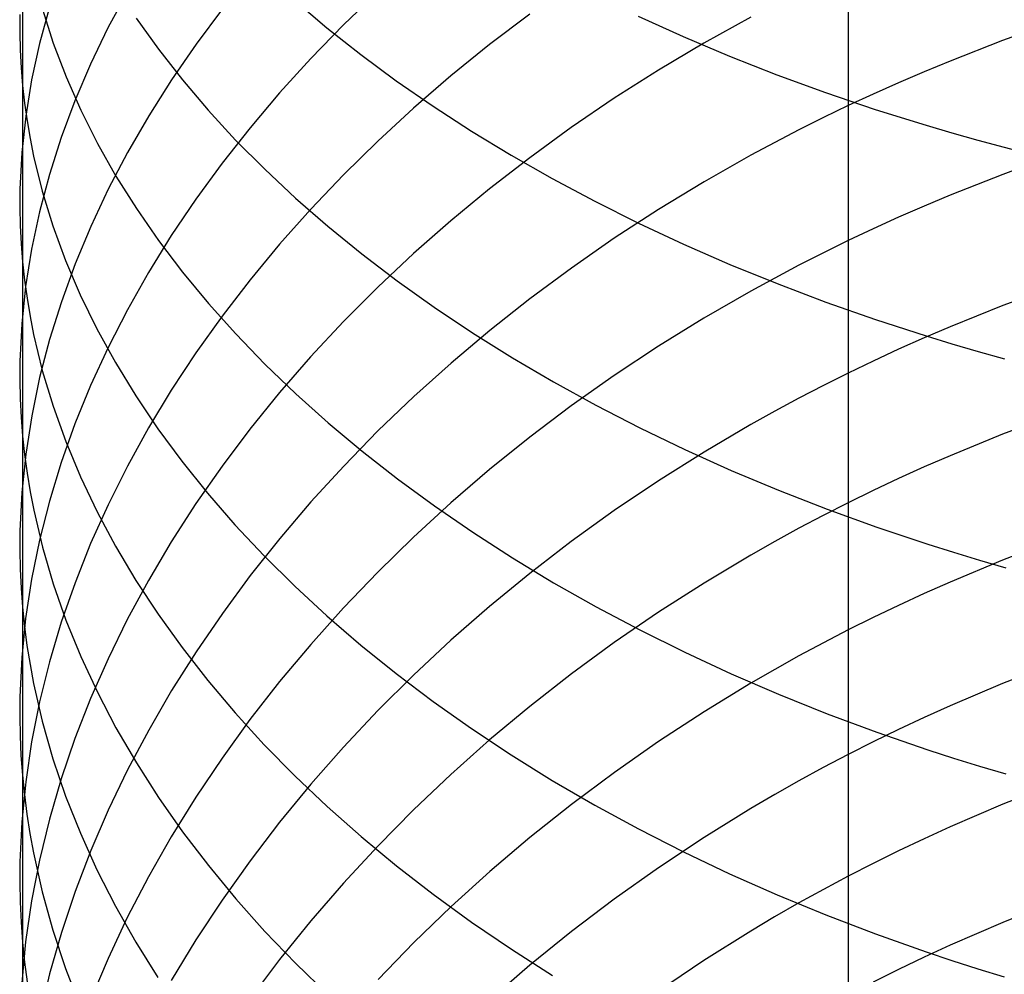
# Model space of a CAD drawing. Extents: x -383 to 1849, y -1185 to -529.
# Tile 24 of 256: x -381 to -373, y -1074 to -1066. Entities that reach past the tile are written whole.
import ezdxf

# ---------------------------------------------------------------- set-up
doc = ezdxf.new("R2010")
doc.units = 0
doc.layers.add('PREDEFINITO', color=7, linetype='CONTINUOUS')

msp = doc.modelspace()

# ---------------------------------------------------------------- linework, layer by layer
at = {"layer": 'PREDEFINITO'}
for p, q in [((-381.0808, -1065.1855, 649.9534), (-381.0811, -1066.6465, 648.9623)), ((-380.2258, -1065.8815, 642.4016), (-380.3833, -1066.1753, 642.7634)), ((-378.1808, -1065.8831, 637.4324), (-378.4606, -1066.1518, 637.734)), ((-378.8594, -1065.9514, 657.6586), (-378.5957, -1066.1746, 658.0091)), ((-381.102, -1066.0675, 648.1789), (-381.1032, -1066.2125, 648.3749)), ((-380.8611, -1066.006, 645.249), (-380.942, -1066.3018, 645.6306)), ((-380.9183, -1066.024, 651.1397), (-380.8304, -1066.3006, 651.532)), ((-379.4498, -1066.0215, 640.0173), (-379.6641, -1066.3086, 640.3553)), ((-376.9403, -1066.0635, 635.3201), (-377.2682, -1066.312, 635.5864)), ((-376.0539, -1066.0812, 661.5479), (-375.6865, -1066.2471, 661.8254)), ((-380.153, -1066.0951, 654.4545), (-379.9716, -1066.3493, 654.8335)), ((-378.4606, -1066.1518, 637.734), (-378.7279, -1066.4261, 638.0424)), ((-375.1358, -1066.0869, 633.1385), (-375.5181, -1066.2992, 633.3546)), ((-372.6427, -1066.1227, 631.0767), (-373.0798, -1066.2792, 631.226)), ((-381.1032, -1066.2125, 648.3749), (-381.1002, -1066.3573, 648.5708)), ((-380.3833, -1066.1753, 642.7634), (-380.5259, -1066.4716, 643.1287)), ((-378.5957, -1066.1746, 658.0091), (-378.3193, -1066.3931, 658.3527)), ((-380.942, -1066.3018, 645.6306), (-381.0068, -1066.5986, 646.0139)), ((-380.8304, -1066.3006, 651.532), (-380.7261, -1066.5753, 651.9221)), ((-379.6641, -1066.3086, 640.3553), (-379.8647, -1066.5997, 640.6983)), ((-377.2682, -1066.312, 635.5864), (-377.5844, -1066.5676, 635.8609)), ((-375.5181, -1066.2992, 633.3546), (-375.89, -1066.5206, 633.5805)), ((-375.6865, -1066.2471, 661.8254), (-375.3091, -1066.4063, 662.0923)), ((-373.0798, -1066.2792, 631.226), (-373.509, -1066.446, 631.386)), ((-381.1002, -1066.3573, 648.5708), (-381.0928, -1066.502, 648.7666)), ((-379.9716, -1066.3493, 654.8335), (-379.7756, -1066.6001, 655.208)), ((-378.3193, -1066.3931, 658.3527), (-378.0305, -1066.6066, 658.689)), ((-380.5259, -1066.4716, 643.1287), (-380.6534, -1066.7701, 643.4972)), ((-378.7279, -1066.4261, 638.0424), (-378.9823, -1066.7057, 638.3572)), ((-375.3091, -1066.4063, 662.0923), (-374.9219, -1066.5584, 662.3483)), ((-373.509, -1066.446, 631.386), (-373.7204, -1066.5332, 631.47)), ((-381.0928, -1066.502, 648.7666), (-381.0811, -1066.6465, 648.9623)), ((-375.89, -1066.5206, 633.5805), (-376.2512, -1066.7505, 633.8158)), ((-374.9219, -1066.5584, 662.3483), (-374.5253, -1066.7034, 662.5931)), ((-373.7204, -1066.5332, 631.47), (-373.9296, -1066.623, 631.5566)), ((-381.0068, -1066.5986, 646.0139), (-381.0552, -1066.896, 646.3984)), ((-380.7261, -1066.5753, 651.9221), (-380.6058, -1066.8478, 652.3096)), ((-379.8647, -1066.5997, 640.6983), (-380.0511, -1066.8943, 641.046)), ((-379.7756, -1066.6001, 655.208), (-379.5653, -1066.8472, 655.5776)), ((-378.0305, -1066.6066, 658.689), (-377.7295, -1066.8148, 659.0177)), ((-377.5844, -1066.5676, 635.8609), (-377.8887, -1066.83, 636.1431)), ((-373.9296, -1066.623, 631.5566), (-374.1365, -1066.7154, 631.6459)), ((-381.0811, -1066.6465, 648.9623), (-381.0811, -1068.0858, 647.9416)), ((-381.0811, -1066.6465, 648.9623), (-381.065, -1066.7909, 649.1579)), ((-378.9823, -1066.7057, 638.3572), (-379.2236, -1066.9903, 638.6781)), ((-374.5253, -1066.7034, 662.5931), (-374.1195, -1066.8408, 662.8262)), ((-374.1365, -1066.7154, 631.6459), (-374.3411, -1066.8103, 631.7379)), ((-381.065, -1066.7909, 649.1579), (-381.0445, -1066.9349, 649.3532)), ((-380.6534, -1066.7701, 643.4972), (-380.7655, -1067.0706, 643.8684)), ((-376.2512, -1066.7505, 633.8158), (-376.6016, -1066.9888, 634.0601)), ((-380.6058, -1066.8478, 652.3096), (-380.4697, -1067.1179, 652.6942)), ((-379.5653, -1066.8472, 655.5776), (-379.3412, -1067.0906, 655.942)), ((-377.8887, -1066.83, 636.1431), (-378.1809, -1067.0988, 636.4327)), ((-377.7295, -1066.8148, 659.0177), (-377.4167, -1067.0176, 659.3384)), ((-374.3411, -1066.8103, 631.7379), (-374.5433, -1066.9077, 631.8325)), ((-374.1195, -1066.8408, 662.8262), (-373.7049, -1066.9706, 663.0472)), ((-381.0552, -1066.896, 646.3984), (-381.0872, -1067.1937, 646.7838)), ((-381.0445, -1066.9349, 649.3532), (-381.0198, -1067.0787, 649.5483)), ((-380.0511, -1066.8943, 641.046), (-380.2232, -1067.1922, 641.3979)), ((-374.5433, -1066.9077, 631.8325), (-374.7431, -1067.0076, 631.9297)), ((-379.2236, -1066.9903, 638.6781), (-379.4515, -1067.2795, 639.0047)), ((-377.4167, -1067.0176, 659.3384), (-377.0923, -1067.2146, 659.6505)), ((-376.6016, -1066.9888, 634.0601), (-376.9409, -1067.2349, 634.3132)), ((-374.7431, -1067.0076, 631.9297), (-374.9404, -1067.11, 632.0295)), ((-373.7049, -1066.9706, 663.0472), (-373.4944, -1067.0325, 663.1531)), ((-373.4944, -1067.0325, 663.1531), (-373.2818, -1067.0924, 663.2558)), ((-381.0198, -1067.0787, 649.5483), (-380.9908, -1067.2221, 649.743)), ((-380.7655, -1067.0706, 643.8684), (-380.8621, -1067.3726, 644.2421)), ((-380.4697, -1067.1179, 652.6942), (-380.3182, -1067.3854, 653.0755)), ((-379.3412, -1067.0906, 655.942), (-379.1034, -1067.3298, 656.3007)), ((-378.1809, -1067.0988, 636.4327), (-378.4607, -1067.3737, 636.7293)), ((-374.9404, -1067.11, 632.0295), (-375.1352, -1067.2148, 632.1318)), ((-373.2818, -1067.0924, 663.2558), (-373.0671, -1067.1503, 663.3553)), ((-381.0872, -1067.1937, 646.7838), (-381.1023, -1067.4914, 647.1698)), ((-380.2232, -1067.1922, 641.3979), (-380.3808, -1067.493, 641.7536)), ((-373.0671, -1067.1503, 663.3553), (-372.8504, -1067.2061, 663.4515)), ((-380.9908, -1067.2221, 649.743), (-380.92, -1067.5079, 650.1314)), ((-379.4515, -1067.2795, 639.0047), (-379.6659, -1067.573, 639.3366)), ((-376.9409, -1067.2349, 634.3132), (-377.2687, -1067.4887, 634.5745)), ((-377.0923, -1067.2146, 659.6505), (-376.7567, -1067.4057, 659.9539)), ((-375.1352, -1067.2148, 632.1318), (-375.5172, -1067.4315, 632.3438)), ((-372.641, -1067.2115, 630.0703), (-373.0785, -1067.3708, 630.2163)), ((-379.1034, -1067.3298, 656.3007), (-378.8522, -1067.5646, 656.6534)), ((-380.8621, -1067.3726, 644.2421), (-380.9428, -1067.676, 644.6179)), ((-380.3182, -1067.3854, 653.0755), (-380.1515, -1067.6499, 653.4531)), ((-378.4607, -1067.3737, 636.7293), (-378.728, -1067.6544, 637.0327)), ((-376.7567, -1067.4057, 659.9539), (-376.4102, -1067.5905, 660.248)), ((-375.5172, -1067.4315, 632.3438), (-375.8888, -1067.6574, 632.5654)), ((-373.0785, -1067.3708, 630.2163), (-373.508, -1067.5405, 630.3728)), ((-381.1023, -1067.4914, 647.1698), (-381.1035, -1067.6402, 647.3628)), ((-380.92, -1067.5079, 650.1314), (-380.8327, -1067.7921, 650.518)), ((-380.3808, -1067.493, 641.7536), (-380.5235, -1067.7964, 642.1129)), ((-377.2687, -1067.4887, 634.5745), (-377.585, -1067.7497, 634.8439)), ((-379.6659, -1067.573, 639.3366), (-379.8664, -1067.8706, 639.6734)), ((-378.8522, -1067.5646, 656.6534), (-378.5881, -1067.7948, 656.9996)), ((-376.4102, -1067.5905, 660.248), (-376.0531, -1067.7688, 660.5326)), ((-373.508, -1067.5405, 630.3728), (-373.7196, -1067.6293, 630.4549)), ((-381.1035, -1067.6402, 647.3628), (-381.1003, -1067.7889, 647.5558)), ((-380.9428, -1067.676, 644.6179), (-381.0075, -1067.9803, 644.9952)), ((-380.1515, -1067.6499, 653.4531), (-379.97, -1067.9112, 653.8266)), ((-378.728, -1067.6544, 637.0327), (-378.9823, -1067.9404, 637.3423)), ((-375.8888, -1067.6574, 632.5654), (-376.2498, -1067.892, 632.7963)), ((-373.7196, -1067.6293, 630.4549), (-373.929, -1067.7207, 630.5397)), ((-377.585, -1067.7497, 634.8439), (-377.8894, -1068.0176, 635.1209)), ((-376.0531, -1067.7688, 660.5326), (-375.6856, -1067.9405, 660.8071)), ((-373.929, -1067.7207, 630.5397), (-374.1362, -1067.8147, 630.627)), ((-381.1003, -1067.7889, 647.5558), (-381.0929, -1067.9375, 647.7488)), ((-380.8327, -1067.7921, 650.518), (-380.7289, -1068.0743, 650.9025)), ((-380.5235, -1067.7964, 642.1129), (-380.6512, -1068.1021, 642.4754)), ((-378.5881, -1067.7948, 656.9996), (-378.3112, -1068.0201, 657.3391)), ((-374.1362, -1067.8147, 630.627), (-374.3409, -1067.9113, 630.717)), ((-379.8664, -1067.8706, 639.6734), (-380.0528, -1068.1718, 640.0148)), ((-379.97, -1067.9112, 653.8266), (-379.774, -1068.1691, 654.1956)), ((-376.2498, -1067.892, 632.7963), (-376.6, -1068.1351, 633.036)), ((-374.3409, -1067.9113, 630.717), (-374.5433, -1068.0105, 630.8096)), ((-381.0929, -1067.9375, 647.7488), (-381.0811, -1068.0858, 647.9416)), ((-381.0075, -1067.9803, 644.9952), (-381.0558, -1068.2854, 645.3739)), ((-378.9823, -1067.9404, 637.3423), (-379.2236, -1068.2316, 637.6579)), ((-375.6856, -1067.9405, 660.8071), (-375.3081, -1068.1051, 661.0713)), ((-374.5433, -1068.0105, 630.8096), (-374.7432, -1068.1123, 630.9048)), ((-381.0811, -1068.0858, 647.9416), (-381.0807, -1069.5059, 646.8936)), ((-381.0811, -1068.0858, 647.9416), (-381.065, -1068.234, 648.1342)), ((-380.7289, -1068.0743, 650.9025), (-380.6092, -1068.3543, 651.2844)), ((-378.3112, -1068.0201, 657.3391), (-378.0219, -1068.2403, 657.6714)), ((-377.8894, -1068.0176, 635.1209), (-378.1816, -1068.2921, 635.4052)), ((-380.6512, -1068.1021, 642.4754), (-380.7635, -1068.4097, 642.8405)), ((-380.0528, -1068.1718, 640.0148), (-380.2249, -1068.4763, 640.3604)), ((-379.774, -1068.1691, 654.1956), (-379.5637, -1068.4233, 654.5599)), ((-376.6, -1068.1351, 633.036), (-376.9391, -1068.3862, 633.2842)), ((-375.3081, -1068.1051, 661.0713), (-374.9208, -1068.2625, 661.3247)), ((-374.7432, -1068.1123, 630.9048), (-374.9407, -1068.2166, 631.0024)), ((-381.065, -1068.234, 648.1342), (-381.0444, -1068.3818, 648.3267)), ((-379.2236, -1068.2316, 637.6579), (-379.4515, -1068.5275, 637.979)), ((-378.0219, -1068.2403, 657.6714), (-377.7204, -1068.455, 657.9961)), ((-374.9407, -1068.2166, 631.0024), (-375.1357, -1068.3233, 631.1026)), ((-381.0558, -1068.2854, 645.3739), (-381.0875, -1068.5907, 645.7534)), ((-378.1816, -1068.2921, 635.4052), (-378.4615, -1068.5728, 635.6963)), ((-375.1357, -1068.3233, 631.1026), (-375.5179, -1068.544, 631.3102)), ((-374.9208, -1068.2625, 661.3247), (-374.5242, -1068.4125, 661.5669)), ((-372.641, -1068.2798, 629.0416), (-373.0786, -1068.4419, 629.1844)), ((-381.0444, -1068.3818, 648.3267), (-381.0196, -1068.5294, 648.5189)), ((-380.7635, -1068.4097, 642.8405), (-380.8603, -1068.719, 643.2081)), ((-380.6092, -1068.3543, 651.2844), (-380.4737, -1068.6318, 651.6634)), ((-376.9391, -1068.3862, 633.2842), (-377.2667, -1068.6451, 633.5406)), ((-374.5242, -1068.4125, 661.5669), (-374.1184, -1068.5548, 661.7976)), ((-380.2249, -1068.4763, 640.3604), (-380.3824, -1068.7839, 640.7098)), ((-379.5637, -1068.4233, 654.5599), (-379.3395, -1068.6734, 654.9189)), ((-377.7204, -1068.455, 657.9961), (-377.4072, -1068.6642, 658.3129)), ((-373.0786, -1068.4419, 629.1844), (-373.5081, -1068.6147, 629.3375)), ((-381.0196, -1068.5294, 648.5189), (-380.9905, -1068.6767, 648.7108)), ((-379.4515, -1068.5275, 637.979), (-379.6658, -1068.8278, 638.3054)), ((-378.4615, -1068.5728, 635.6963), (-378.7288, -1068.8594, 635.9941)), ((-375.5179, -1068.544, 631.3102), (-375.8898, -1068.7741, 631.5272)), ((-374.1184, -1068.5548, 661.7976), (-373.7037, -1068.6891, 662.0163)), ((-381.0875, -1068.5907, 645.7534), (-381.1024, -1068.8961, 646.1335)), ((-380.4737, -1068.6318, 651.6634), (-380.3228, -1068.9066, 652.0392)), ((-377.2667, -1068.6451, 633.5406), (-377.5828, -1068.9114, 633.8048)), ((-373.5081, -1068.6147, 629.3375), (-373.7196, -1068.7051, 629.4178)), ((-380.9905, -1068.6767, 648.7108), (-380.9197, -1068.9701, 649.0934)), ((-380.8603, -1068.719, 643.2081), (-380.9413, -1069.0297, 643.5777)), ((-379.3395, -1068.6734, 654.9189), (-379.1017, -1068.9194, 655.2724)), ((-377.4072, -1068.6642, 658.3129), (-377.0824, -1068.8674, 658.6213)), ((-373.7196, -1068.7051, 629.4178), (-373.929, -1068.7982, 629.5008)), ((-373.7037, -1068.6891, 662.0163), (-373.4932, -1068.7532, 662.1211)), ((-380.3824, -1068.7839, 640.7098), (-380.5251, -1069.0941, 641.0628)), ((-375.8898, -1068.7741, 631.5272), (-376.2511, -1069.0131, 631.7532)), ((-373.929, -1068.7982, 629.5008), (-374.1361, -1068.8939, 629.5862)), ((-373.4932, -1068.7532, 662.1211), (-373.2806, -1068.8152, 662.2227)), ((-373.2806, -1068.8152, 662.2227), (-373.0659, -1068.8751, 662.3212)), ((-381.1024, -1068.8961, 646.1335), (-381.1035, -1069.0488, 646.3236)), ((-379.6658, -1068.8278, 638.3054), (-379.8663, -1069.1323, 638.6367)), ((-378.7288, -1068.8594, 635.9941), (-378.9832, -1069.1516, 636.298)), ((-377.0824, -1068.8674, 658.6213), (-376.7465, -1069.0645, 658.921)), ((-374.1361, -1068.8939, 629.5862), (-374.3409, -1068.9922, 629.6743)), ((-380.9197, -1068.9701, 649.0934), (-380.8321, -1069.2618, 649.4743)), ((-380.3228, -1068.9066, 652.0392), (-380.1567, -1069.1784, 652.4113)), ((-379.1017, -1068.9194, 655.2724), (-378.8506, -1069.1608, 655.6199)), ((-377.5828, -1068.9114, 633.8048), (-377.8871, -1069.1848, 634.0766)), ((-381.1035, -1069.0488, 646.3236), (-381.1002, -1069.2013, 646.5137)), ((-380.9413, -1069.0297, 643.5777), (-381.0062, -1069.3413, 643.9489)), ((-376.2511, -1069.0131, 631.7532), (-376.6014, -1069.2607, 631.988)), ((-374.3409, -1068.9922, 629.6743), (-374.5432, -1069.0932, 629.7649)), ((-380.5251, -1069.0941, 641.0628), (-380.6527, -1069.4067, 641.4188)), ((-379.8663, -1069.1323, 638.6367), (-380.0527, -1069.4404, 638.9724)), ((-376.7465, -1069.0645, 658.921), (-376.3996, -1069.2551, 659.2116)), ((-374.5432, -1069.0932, 629.7649), (-374.7431, -1069.1969, 629.858)), ((-381.1002, -1069.2013, 646.5137), (-381.0927, -1069.3537, 646.7037)), ((-380.1567, -1069.1784, 652.4113), (-379.9758, -1069.4469, 652.7794)), ((-378.9832, -1069.1516, 636.298), (-379.2245, -1069.449, 636.6078)), ((-378.8506, -1069.1608, 655.6199), (-378.5864, -1069.3975, 655.9611)), ((-377.8871, -1069.1848, 634.0766), (-378.1792, -1069.4649, 634.3554)), ((-374.7431, -1069.1969, 629.858), (-374.9406, -1069.303, 629.9536)), ((-380.8321, -1069.2618, 649.4743), (-380.7283, -1069.5515, 649.8531)), ((-376.6014, -1069.2607, 631.988), (-376.9407, -1069.5166, 632.2312)), ((-376.3996, -1069.2551, 659.2116), (-376.0422, -1069.4391, 659.4927)), ((-381.0927, -1069.3537, 646.7037), (-381.0807, -1069.5059, 646.8936)), ((-381.0062, -1069.3413, 643.9489), (-381.0548, -1069.6537, 644.3213)), ((-374.9406, -1069.303, 629.9536), (-375.1355, -1069.4117, 630.0516)), ((-372.6427, -1069.3257, 627.9922), (-373.0799, -1069.4906, 628.1319)), ((-380.6527, -1069.4067, 641.4188), (-380.7649, -1069.7214, 641.7776)), ((-380.0527, -1069.4404, 638.9724), (-380.2248, -1069.752, 639.3123)), ((-379.9758, -1069.4469, 652.7794), (-379.7803, -1069.7118, 653.1431)), ((-379.2245, -1069.449, 636.6078), (-379.4525, -1069.7512, 636.9231)), ((-378.5864, -1069.3975, 655.9611), (-378.3095, -1069.6292, 656.2956)), ((-376.0422, -1069.4391, 659.4927), (-375.6744, -1069.6162, 659.764)), ((-375.1355, -1069.4117, 630.0516), (-375.5177, -1069.6365, 630.2548)), ((-381.0807, -1069.5059, 646.8936), (-381.0811, -1070.9036, 645.8162)), ((-381.0807, -1069.5059, 646.8936), (-381.0644, -1069.6578, 647.0833)), ((-378.1792, -1069.4649, 634.3554), (-378.459, -1069.7513, 634.641)), ((-376.9407, -1069.5166, 632.2312), (-377.2686, -1069.7805, 632.4823)), ((-373.0799, -1069.4906, 628.1319), (-373.5091, -1069.6664, 628.2815)), ((-380.7283, -1069.5515, 649.8531), (-380.6084, -1069.839, 650.2294)), ((-375.6744, -1069.6162, 659.764), (-375.2966, -1069.786, 660.025)), ((-381.0548, -1069.6537, 644.3213), (-381.0868, -1069.9664, 644.6947)), ((-381.0644, -1069.6578, 647.0833), (-381.0437, -1069.8095, 647.2729)), ((-378.3095, -1069.6292, 656.2956), (-378.0202, -1069.8556, 656.623)), ((-375.5177, -1069.6365, 630.2548), (-375.8896, -1069.8708, 630.4672)), ((-373.5091, -1069.6664, 628.2815), (-373.7205, -1069.7584, 628.36)), ((-380.7649, -1069.7214, 641.7776), (-380.8616, -1070.0377, 642.1387)), ((-380.2248, -1069.752, 639.3123), (-380.3822, -1070.0666, 639.6559)), ((-379.7803, -1069.7118, 653.1431), (-379.5706, -1069.9729, 653.5021)), ((-379.4525, -1069.7512, 636.9231), (-379.6668, -1070.0579, 637.2435)), ((-378.459, -1069.7513, 634.641), (-378.7262, -1070.0437, 634.9331)), ((-377.2686, -1069.7805, 632.4823), (-377.5848, -1070.0519, 632.7412)), ((-373.7205, -1069.7584, 628.36), (-373.9298, -1069.853, 628.4411)), ((-381.0437, -1069.8095, 647.2729), (-381.0188, -1069.961, 647.4621)), ((-380.6084, -1069.839, 650.2294), (-380.4728, -1070.1239, 650.6029)), ((-378.0202, -1069.8556, 656.623), (-377.7188, -1070.0764, 656.943)), ((-375.2966, -1069.786, 660.025), (-374.9092, -1069.9485, 660.2753)), ((-373.9298, -1069.853, 628.4411), (-374.1367, -1069.9504, 628.5247)), ((-375.8896, -1069.8708, 630.4672), (-376.2508, -1070.1142, 630.6884)), ((-381.0868, -1069.9664, 644.6947), (-381.1021, -1070.2792, 645.0685)), ((-381.0188, -1069.961, 647.4621), (-380.9895, -1070.112, 647.6511)), ((-379.5706, -1069.9729, 653.5021), (-379.347, -1070.23, 653.8559)), ((-374.9092, -1069.9485, 660.2753), (-374.5123, -1070.1032, 660.5147)), ((-374.1367, -1069.9504, 628.5247), (-374.3414, -1070.0504, 628.6107)), ((-380.8616, -1070.0377, 642.1387), (-380.9425, -1070.3555, 642.5018)), ((-380.3822, -1070.0666, 639.6559), (-380.5249, -1070.384, 640.003)), ((-379.6668, -1070.0579, 637.2435), (-379.8673, -1070.3689, 637.5687)), ((-378.7262, -1070.0437, 634.9331), (-378.9806, -1070.3418, 635.2313)), ((-377.5848, -1070.0519, 632.7412), (-377.8892, -1070.3305, 633.0075)), ((-377.7188, -1070.0764, 656.943), (-377.4056, -1070.2915, 657.2551)), ((-374.3414, -1070.0504, 628.6107), (-374.5436, -1070.1532, 628.6993)), ((-380.9895, -1070.112, 647.6511), (-380.9183, -1070.4131, 648.028)), ((-380.4728, -1070.1239, 650.6029), (-380.3217, -1070.4061, 650.9731)), ((-376.2508, -1070.1142, 630.6884), (-376.6011, -1070.3664, 630.9183)), ((-374.5436, -1070.1532, 628.6993), (-374.7434, -1070.2586, 628.7903)), ((-374.5123, -1070.1032, 660.5147), (-374.1064, -1070.2501, 660.7426)), ((-379.347, -1070.23, 653.8559), (-379.1097, -1070.4827, 654.2043)), ((-374.7434, -1070.2586, 628.7903), (-374.9407, -1070.3665, 628.8837)), ((-374.1064, -1070.2501, 660.7426), (-373.6916, -1070.3887, 660.9587)), ((-381.1021, -1070.2792, 645.0685), (-381.1033, -1070.4355, 645.2555)), ((-378.9806, -1070.3418, 635.2313), (-379.2219, -1070.6452, 635.5351)), ((-377.8892, -1070.3305, 633.0075), (-378.1814, -1070.616, 633.2807)), ((-377.4056, -1070.2915, 657.2551), (-377.081, -1070.5005, 657.559)), ((-380.9425, -1070.3555, 642.5018), (-381.0074, -1070.6743, 642.8666)), ((-380.9183, -1070.4131, 648.028), (-380.8304, -1070.7124, 648.4032)), ((-380.5249, -1070.384, 640.003), (-380.6524, -1070.7039, 640.353)), ((-380.3217, -1070.4061, 650.9731), (-380.1556, -1070.6851, 651.3398)), ((-379.8673, -1070.3689, 637.5687), (-380.0537, -1070.6836, 637.8984)), ((-376.6011, -1070.3664, 630.9183), (-376.9403, -1070.6271, 631.1563)), ((-374.9407, -1070.3665, 628.8837), (-375.1356, -1070.4771, 628.9795)), ((-373.6916, -1070.3887, 660.9587), (-373.4811, -1070.4548, 661.0622)), ((-372.643, -1070.3509, 626.9225), (-373.08, -1070.5187, 627.059)), ((-381.1033, -1070.4355, 645.2555), (-381.1002, -1070.5917, 645.4425)), ((-379.1097, -1070.4827, 654.2043), (-378.8591, -1070.7308, 654.5468)), ((-377.081, -1070.5005, 657.559), (-376.7451, -1070.7031, 657.8544)), ((-375.1356, -1070.4771, 628.9795), (-375.5176, -1070.7056, 629.178)), ((-373.4811, -1070.4548, 661.0622), (-373.2684, -1070.5188, 661.1627)), ((-373.08, -1070.5187, 627.059), (-373.5091, -1070.6976, 627.2054)), ((-373.2684, -1070.5188, 661.1627), (-373.0537, -1070.5806, 661.26)), ((-381.1002, -1070.5917, 645.4425), (-381.0929, -1070.7477, 645.6294)), ((-379.2219, -1070.6452, 635.5351), (-379.4498, -1070.9535, 635.8444)), ((-378.1814, -1070.616, 633.2807), (-378.4613, -1070.9079, 633.5606)), ((-376.9403, -1070.6271, 631.1563), (-377.2681, -1070.8958, 631.4022)), ((-381.0074, -1070.6743, 642.8666), (-381.0559, -1070.9938, 643.2327)), ((-380.8304, -1070.7124, 648.4032), (-380.7262, -1071.0097, 648.7764)), ((-380.6524, -1070.7039, 640.353), (-380.7646, -1071.0257, 640.7058)), ((-380.0537, -1070.6836, 637.8984), (-380.2257, -1071.0019, 638.232)), ((-380.1556, -1070.6851, 651.3398), (-379.9745, -1070.9608, 651.7025)), ((-378.8591, -1070.7308, 654.5468), (-378.5955, -1070.974, 654.883)), ((-376.7451, -1070.7031, 657.8544), (-376.3983, -1070.8992, 658.1408)), ((-375.5176, -1070.7056, 629.178), (-375.8893, -1070.9439, 629.3856)), ((-373.5091, -1070.6976, 627.2054), (-373.7205, -1070.7912, 627.2822)), ((-381.0929, -1070.7477, 645.6294), (-381.0811, -1070.9036, 645.8162)), ((-373.7205, -1070.7912, 627.2822), (-373.9297, -1070.8876, 627.3615)), ((-381.0811, -1070.9036, 645.8162), (-381.0812, -1073.6355, 643.5806)), ((-381.0811, -1070.9036, 645.8162), (-381.065, -1071.0592, 646.0029)), ((-377.2681, -1070.8958, 631.4022), (-377.5843, -1071.1723, 631.6557)), ((-376.3983, -1070.8992, 658.1408), (-376.0409, -1071.0884, 658.4178)), ((-373.9297, -1070.8876, 627.3615), (-374.1366, -1070.9867, 627.4433)), ((-379.9745, -1070.9608, 651.7025), (-379.779, -1071.2329, 652.0609)), ((-379.4498, -1070.9535, 635.8444), (-379.6642, -1071.2665, 636.1587)), ((-378.4613, -1070.9079, 633.5606), (-378.7286, -1071.206, 633.8469)), ((-378.5955, -1070.974, 654.883), (-378.3191, -1071.212, 655.2127)), ((-375.8893, -1070.9439, 629.3856), (-376.2504, -1071.1914, 629.6018)), ((-381.0559, -1070.9938, 643.2327), (-381.0878, -1071.3138, 643.5996)), ((-381.065, -1071.0592, 646.0029), (-381.0446, -1071.2146, 646.1893)), ((-380.7646, -1071.0257, 640.7058), (-380.8613, -1071.3494, 641.0609)), ((-380.7262, -1071.0097, 648.7764), (-380.6059, -1071.3047, 649.147)), ((-380.2257, -1071.0019, 638.232), (-380.3832, -1071.3233, 638.5694)), ((-374.1366, -1070.9867, 627.4433), (-374.3412, -1071.0885, 627.5275)), ((-376.0409, -1071.0884, 658.4178), (-375.6733, -1071.2706, 658.6852)), ((-374.3412, -1071.0885, 627.5275), (-374.5434, -1071.1931, 627.6141)), ((-381.0446, -1071.2146, 646.1893), (-381.0198, -1071.3697, 646.3755)), ((-378.7286, -1071.206, 633.8469), (-378.983, -1071.5099, 634.1391)), ((-378.3191, -1071.212, 655.2127), (-378.0303, -1071.4447, 655.5353)), ((-377.5843, -1071.1723, 631.6557), (-377.8886, -1071.4561, 631.9164)), ((-376.2504, -1071.1914, 629.6018), (-376.6007, -1071.4478, 629.8263)), ((-374.5434, -1071.1931, 627.6141), (-374.7431, -1071.3004, 627.7032)), ((-380.6059, -1071.3047, 649.147), (-380.4698, -1071.5971, 649.5149)), ((-379.6642, -1071.2665, 636.1587), (-379.8647, -1071.5837, 636.4777)), ((-379.779, -1071.2329, 652.0609), (-379.5692, -1071.501, 652.4146)), ((-375.6733, -1071.2706, 658.6852), (-375.2956, -1071.4454, 658.9424)), ((-374.7431, -1071.3004, 627.7032), (-374.9404, -1071.4104, 627.7946)), ((-381.0878, -1071.3138, 643.5996), (-381.103, -1071.6339, 643.9671)), ((-381.0198, -1071.3697, 646.3755), (-380.9908, -1071.5244, 646.5614)), ((-380.8613, -1071.3494, 641.0609), (-380.9421, -1071.6744, 641.4179)), ((-380.3832, -1071.3233, 638.5694), (-380.5258, -1071.6476, 638.9102)), ((-372.6429, -1071.3555, 625.8342), (-373.08, -1071.5259, 625.9673)), ((-377.8886, -1071.4561, 631.9164), (-378.1808, -1071.7468, 632.1839)), ((-378.0303, -1071.4447, 655.5353), (-377.7294, -1071.6716, 655.8507)), ((-376.6007, -1071.4478, 629.8263), (-376.9398, -1071.7129, 630.0589)), ((-375.2956, -1071.4454, 658.9424), (-374.9083, -1071.6125, 659.1892)), ((-374.9404, -1071.4104, 627.7946), (-375.1352, -1071.5229, 627.8883)), ((-380.9908, -1071.5244, 646.5614), (-380.92, -1071.8328, 646.9322)), ((-379.5692, -1071.501, 652.4146), (-379.3455, -1071.765, 652.7633)), ((-378.983, -1071.5099, 634.1391), (-379.2243, -1071.8192, 634.437)), ((-375.1352, -1071.5229, 627.8883), (-375.5171, -1071.7556, 628.0826)), ((-373.08, -1071.5259, 625.9673), (-373.5092, -1071.7075, 626.11)), ((-380.4698, -1071.5971, 649.5149), (-380.3183, -1071.8867, 649.8797)), ((-379.8647, -1071.5837, 636.4777), (-380.0512, -1071.9049, 636.801)), ((-374.9083, -1071.6125, 659.1892), (-374.5116, -1071.7718, 659.4252)), ((-381.103, -1071.6339, 643.9671), (-381.1042, -1071.7938, 644.1509)), ((-380.9421, -1071.6744, 641.4179), (-381.0069, -1072.0005, 641.7765)), ((-380.5258, -1071.6476, 638.9102), (-380.6533, -1071.9743, 639.2539)), ((-377.7294, -1071.6716, 655.8507), (-377.4166, -1071.8926, 656.1583)), ((-373.5092, -1071.7075, 626.11), (-373.7206, -1071.8026, 626.1849)), ((-379.3455, -1071.765, 652.7633), (-379.1082, -1072.0245, 653.1066)), ((-378.1808, -1071.7468, 632.1839), (-378.4607, -1072.0443, 632.458)), ((-376.9398, -1071.7129, 630.0589), (-377.2676, -1071.9861, 630.2992)), ((-375.5171, -1071.7556, 628.0826), (-375.8887, -1071.9982, 628.2857)), ((-374.5116, -1071.7718, 659.4252), (-374.1059, -1071.9229, 659.6499)), ((-381.1042, -1071.7938, 644.1509), (-381.1011, -1071.9537, 644.3347)), ((-380.92, -1071.8328, 646.9322), (-380.8326, -1072.1394, 647.3014)), ((-379.2243, -1071.8192, 634.437), (-379.4523, -1072.1336, 634.7401)), ((-373.7206, -1071.8026, 626.1849), (-373.9299, -1071.9004, 626.2622)), ((-380.3183, -1071.8867, 649.8797), (-380.1517, -1072.1731, 650.2409)), ((-380.0512, -1071.9049, 636.801), (-380.2233, -1072.2296, 637.1284)), ((-377.4166, -1071.8926, 656.1583), (-377.0923, -1072.1073, 656.4578)), ((-373.9299, -1071.9004, 626.2622), (-374.1368, -1072.0011, 626.342)), ((-374.1059, -1071.9229, 659.6499), (-373.6914, -1072.0656, 659.8631)), ((-381.1011, -1071.9537, 644.3347), (-381.0937, -1072.1134, 644.5185)), ((-381.0069, -1072.0005, 641.7765), (-381.0554, -1072.3274, 642.1363)), ((-380.6533, -1071.9743, 639.2539), (-380.7655, -1072.3031, 639.6003)), ((-379.1082, -1072.0245, 653.1066), (-378.8575, -1072.2793, 653.4441)), ((-377.2676, -1071.9861, 630.2992), (-377.5838, -1072.2672, 630.5468)), ((-375.8887, -1071.9982, 628.2857), (-376.2497, -1072.2503, 628.4974)), ((-374.1368, -1072.0011, 626.342), (-374.3415, -1072.1045, 626.4241)), ((-378.4607, -1072.0443, 632.458), (-378.7279, -1072.3479, 632.7383)), ((-377.0923, -1072.1073, 656.4578), (-376.7568, -1072.3156, 656.7489)), ((-374.3415, -1072.1045, 626.4241), (-374.5437, -1072.2108, 626.5086)), ((-373.6914, -1072.0656, 659.8631), (-373.4809, -1072.1337, 659.9652)), ((-381.0937, -1072.1134, 644.5185), (-381.0819, -1072.2729, 644.7022)), ((-380.8326, -1072.1394, 647.3014), (-380.7289, -1072.4439, 647.6684)), ((-380.1517, -1072.1731, 650.2409), (-379.9702, -1072.456, 650.5982)), ((-379.4523, -1072.1336, 634.7401), (-379.6666, -1072.4527, 635.0482)), ((-373.4809, -1072.1337, 659.9652), (-373.2684, -1072.1996, 660.0643)), ((-380.2233, -1072.2296, 637.1284), (-380.3808, -1072.5576, 637.4593)), ((-377.5838, -1072.2672, 630.5468), (-377.8881, -1072.5557, 630.8015)), ((-376.2497, -1072.2503, 628.4974), (-376.5998, -1072.5115, 628.7172)), ((-374.5437, -1072.2108, 626.5086), (-374.7435, -1072.3197, 626.5955)), ((-373.2684, -1072.1996, 660.0643), (-373.0539, -1072.2633, 660.1603)), ((-381.0554, -1072.3274, 642.1363), (-381.0873, -1072.6546, 642.497)), ((-381.0819, -1072.2729, 644.7022), (-381.0658, -1072.4322, 644.8857)), ((-380.7655, -1072.3031, 639.6003), (-380.862, -1072.6337, 639.949)), ((-378.7279, -1072.3479, 632.7383), (-378.9823, -1072.6575, 633.0244)), ((-378.8575, -1072.2793, 653.4441), (-378.5938, -1072.5291, 653.7755)), ((-376.7568, -1072.3156, 656.7489), (-376.4103, -1072.5171, 657.0311)), ((-374.7435, -1072.3197, 626.5955), (-374.9408, -1072.4314, 626.6847)), ((-372.6411, -1072.3386, 624.727), (-373.0786, -1072.5113, 624.8564)), ((-381.0658, -1072.4322, 644.8857), (-381.0453, -1072.5912, 645.069)), ((-374.9408, -1072.4314, 626.6847), (-375.1357, -1072.5458, 626.7761)), ((-380.7289, -1072.4439, 647.6684), (-380.6091, -1072.7461, 648.0331)), ((-379.9702, -1072.456, 650.5982), (-379.7742, -1072.7353, 650.9513)), ((-379.6666, -1072.4527, 635.0482), (-379.8671, -1072.7762, 635.3609)), ((-376.5998, -1072.5115, 628.7172), (-376.9389, -1072.7814, 628.9448)), ((-373.0786, -1072.5113, 624.8564), (-373.5082, -1072.6954, 624.9952)), ((-381.0453, -1072.5912, 645.069), (-381.0205, -1072.75, 645.2521)), ((-380.3808, -1072.5576, 637.4593), (-380.5236, -1072.8884, 637.7936)), ((-378.5938, -1072.5291, 653.7755), (-378.3174, -1072.7736, 654.1004)), ((-377.8881, -1072.5557, 630.8015), (-378.1804, -1072.8514, 631.0629)), ((-376.4103, -1072.5171, 657.0311), (-376.0532, -1072.7116, 657.3042)), ((-375.1357, -1072.5458, 626.7761), (-375.5177, -1072.7822, 626.9657)), ((-381.0873, -1072.6546, 642.497), (-381.1024, -1072.9819, 642.8582)), ((-380.862, -1072.6337, 639.949), (-380.9428, -1072.9658, 640.2996)), ((-378.9823, -1072.6575, 633.0244), (-379.2236, -1072.9726, 633.3161)), ((-381.0205, -1072.75, 645.2521), (-380.9914, -1072.9084, 645.435)), ((-380.6091, -1072.7461, 648.0331), (-380.4736, -1073.0456, 648.3951)), ((-379.7742, -1072.7353, 650.9513), (-379.564, -1073.0105, 651.2998)), ((-376.0532, -1072.7116, 657.3042), (-375.6858, -1072.8988, 657.5677)), ((-373.5082, -1072.6954, 624.9952), (-373.7198, -1072.7918, 625.0681)), ((-379.8671, -1072.7762, 635.3609), (-380.0535, -1073.1037, 635.6779)), ((-378.3174, -1072.7736, 654.1004), (-378.0286, -1073.0126, 654.4184)), ((-376.9389, -1072.7814, 628.9448), (-377.2666, -1073.0597, 629.1801)), ((-375.5177, -1072.7822, 626.9657), (-375.8894, -1073.0287, 627.1639)), ((-373.7198, -1072.7918, 625.0681), (-373.9292, -1072.891, 625.1434)), ((-380.9914, -1072.9084, 645.435), (-380.9206, -1073.2241, 645.7996)), ((-380.5236, -1072.8884, 637.7936), (-380.6512, -1073.2217, 638.1308)), ((-378.1804, -1072.8514, 631.0629), (-378.4603, -1073.1538, 631.3307)), ((-375.6858, -1072.8988, 657.5677), (-375.3083, -1073.0785, 657.8212)), ((-373.9292, -1072.891, 625.1434), (-374.1363, -1072.993, 625.2209)), ((-381.1024, -1072.9819, 642.8582), (-381.1035, -1073.1455, 643.0389)), ((-380.9428, -1072.9658, 640.2996), (-381.0074, -1073.299, 640.6517)), ((-379.2236, -1072.9726, 633.3161), (-379.4515, -1073.2929, 633.613)), ((-374.1363, -1072.993, 625.2209), (-374.3411, -1073.0979, 625.3008)), ((-380.4736, -1073.0456, 648.3951), (-380.3226, -1073.3422, 648.7539)), ((-379.564, -1073.0105, 651.2998), (-379.3398, -1073.2815, 651.6433)), ((-378.0286, -1073.0126, 654.4184), (-377.7277, -1073.2457, 654.7292)), ((-377.2666, -1073.0597, 629.1801), (-377.5826, -1073.346, 629.4225)), ((-375.8894, -1073.0287, 627.1639), (-376.2505, -1073.2848, 627.3705)), ((-381.1035, -1073.1455, 643.0389), (-381.1004, -1073.309, 643.2195)), ((-380.0535, -1073.1037, 635.6779), (-380.2255, -1073.4348, 635.9988)), ((-378.4603, -1073.1538, 631.3307), (-378.7276, -1073.4626, 631.6046)), ((-375.3083, -1073.0785, 657.8212), (-374.9212, -1073.2503, 658.0645)), ((-374.3411, -1073.0979, 625.3008), (-374.5435, -1073.2056, 625.3831)), ((-380.9206, -1073.2241, 645.7996), (-380.8331, -1073.538, 646.1627)), ((-380.6512, -1073.2217, 638.1308), (-380.7636, -1073.5573, 638.4706)), ((-374.5435, -1073.2056, 625.3831), (-374.7435, -1073.3161, 625.4676)), ((-381.1004, -1073.309, 643.2195), (-381.093, -1073.4723, 643.4001)), ((-381.0074, -1073.299, 640.6517), (-381.0557, -1073.633, 641.0051)), ((-379.4515, -1073.2929, 633.613), (-379.6658, -1073.618, 633.9147)), ((-379.3398, -1073.2815, 651.6433), (-379.102, -1073.5479, 651.9816)), ((-377.7277, -1073.2457, 654.7292), (-377.4149, -1073.4728, 655.0325)), ((-376.2505, -1073.2848, 627.3705), (-376.6008, -1073.5503, 627.585)), ((-374.7435, -1073.3161, 625.4676), (-374.9409, -1073.4294, 625.5544)), ((-374.9212, -1073.2503, 658.0645), (-374.5245, -1073.414, 658.297)), ((-372.6409, -1073.2989, 623.5984), (-373.0785, -1073.4743, 623.7245)), ((-380.3226, -1073.3422, 648.7539), (-380.1565, -1073.6356, 649.1093)), ((-377.5826, -1073.346, 629.4225), (-377.8869, -1073.6399, 629.6718)), ((-381.093, -1073.4723, 643.4001), (-381.0812, -1073.6355, 643.5806)), ((-380.2255, -1073.4348, 635.9988), (-380.383, -1073.7693, 636.3233)), ((-378.7276, -1073.4626, 631.6046), (-378.982, -1073.7773, 631.8842)), ((-377.4149, -1073.4728, 655.0325), (-377.0906, -1073.6935, 655.3277)), ((-374.9409, -1073.4294, 625.5544), (-375.1359, -1073.5453, 625.6434)), ((-374.5245, -1073.414, 658.297), (-374.1188, -1073.5694, 658.5186)), ((-373.0785, -1073.4743, 623.7245), (-373.508, -1073.6613, 623.8598)), ((-380.7636, -1073.5573, 638.4706), (-380.8603, -1073.8946, 638.8126)), ((-380.8331, -1073.538, 646.1627), (-380.7293, -1073.8498, 646.5238)), ((-379.102, -1073.5479, 651.9816), (-378.8509, -1073.8095, 652.3141)), ((-376.6008, -1073.5503, 627.585), (-376.9399, -1073.8246, 627.8072)), ((-375.1359, -1073.5453, 625.6434), (-375.5182, -1073.7851, 625.828)), ((-381.0557, -1073.633, 641.0051), (-381.0875, -1073.9674, 641.3594)), ((-381.0812, -1073.6355, 643.5806), (-381.0807, -1074.9697, 642.4237)), ((-381.0812, -1073.6355, 643.5806), (-381.065, -1073.7984, 643.761)), ((-380.1565, -1073.6356, 649.1093), (-379.9756, -1073.9255, 649.4609)), ((-379.6658, -1073.618, 633.9147), (-379.8663, -1073.9475, 634.2209)), ((-374.1188, -1073.5694, 658.5186), (-373.7042, -1073.7161, 658.7286)), ((-377.8869, -1073.6399, 629.6718), (-378.179, -1073.9411, 629.9277)), ((-377.0906, -1073.6935, 655.3277), (-376.7551, -1073.9075, 655.6147)), ((-373.508, -1073.6613, 623.8598), (-373.7196, -1073.7591, 623.9308)), ((-373.7042, -1073.7161, 658.7286), (-373.4937, -1073.7861, 658.8293)), ((-381.065, -1073.7984, 643.761), (-381.0445, -1073.961, 643.9411)), ((-380.383, -1073.7693, 636.3233), (-380.5256, -1074.1067, 636.6511)), ((-378.982, -1073.7773, 631.8842), (-379.2233, -1074.0978, 632.1693)), ((-375.5182, -1073.7851, 625.828), (-375.8902, -1074.0351, 626.0209)), ((-373.7196, -1073.7591, 623.9308), (-373.929, -1073.8599, 624.0042)), ((-373.4937, -1073.7861, 658.8293), (-373.2811, -1073.8539, 658.927)), ((-380.7293, -1073.8498, 646.5238), (-380.6094, -1074.1592, 646.8825)), ((-378.8509, -1073.8095, 652.3141), (-378.5868, -1074.0659, 652.6407)), ((-376.9399, -1073.8246, 627.8072), (-377.2677, -1074.1074, 628.0368)), ((-373.929, -1073.8599, 624.0042), (-374.1361, -1073.9636, 624.0798)), ((-373.2811, -1073.8539, 658.927), (-373.0665, -1073.9194, 659.0216)), ((-380.8603, -1073.8946, 638.8126), (-380.9413, -1074.2335, 639.1565))]:
    msp.add_line(p, q, dxfattribs=at)
at = {"layer": 'PREDEFINITO', "extrusion": (1, 7.00411e-06, 5.8801e-06)}
msp.add_arc((-1015.6834, 575.6848, -374.3444), 75.9671, 20.46798, 179.574243, dxfattribs=at)

doc.saveas('drawing.dxf')
